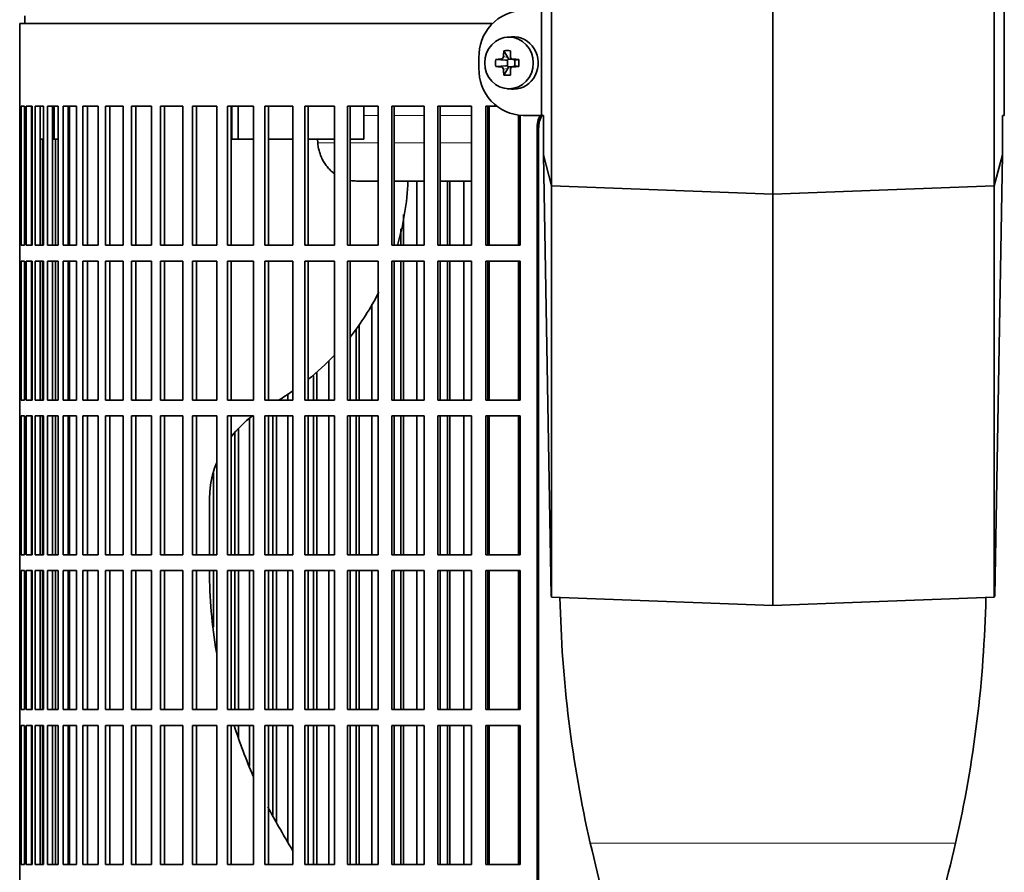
# Model space of a CAD drawing. Header units: millimetres. Extents: x 309 to 1183, y -1588 to 1614.
# Tile 11 of 20: x 315 to 503, y -5 to 157. Entities that reach past the tile are written whole.
import ezdxf

# ---------------------------------------------------------------- set-up
doc = ezdxf.new("R2010")
doc.units = ezdxf.units.MM
for name, color, linetype in [('M5X8_UNI7687', 7, 'Continuous'), ('VSI344-454_FILTR', 7, 'Continuous'), ('VSI344-454_SUPPO', 7, 'Continuous'), ('VSI344-454_TERMI', 7, 'Continuous')]:
    doc.layers.add(name, color=color, linetype=linetype)

# ---------------------------------------------------------------- blocks, each defined once
blk = doc.blocks.new('SE')
at = {"layer": 'M5X8_UNI7687', "color": 7, "linetype": 'Continuous', "lineweight": 35}
for p, q in [((409.01, 153.86), (408.16, 153.79)), ((407.52, 151.2), (408.29, 149.9)), ((405.98, 149.56), (407.82, 149.4)), ((405.98, 148.18), (407.82, 148.34)), ((408.22, 148.3), (408.22, 149.44)), ((408.39, 149.62), (409.45, 149.62)), ((409.09, 149.6), (409.68, 149.41)), ((409.68, 148.33), (409.09, 148.13)), ((409.63, 149.42), (409.63, 148.32)), ((410.36, 149.56), (409.76, 149.4)), ((410.36, 148.18), (409.76, 148.34)), ((407.52, 146.53), (408.29, 147.84)), ((409.04, 148.12), (408.39, 148.12)), ((408.16, 143.95), (409.01, 143.88))]:
    blk.add_line(p, q, dxfattribs=at)
at = {"layer": 'M5X8_UNI7687', "color": 4, "linetype": 'Continuous', "lineweight": 9}
for p, q in [((407.43, 150.08), (408.29, 149.9)), ((407.82, 149.4), (406.96, 149.58)), ((406.96, 148.16), (407.82, 148.34)), ((409.24, 149.58), (409.76, 149.4)), ((409.76, 148.34), (409.24, 148.16)), ((408.29, 147.84), (407.43, 147.66))]:
    blk.add_line(p, q, dxfattribs=at)
at = {"layer": 'M5X8_UNI7687', "color": 7, "linetype": 'Continuous', "lineweight": 35}
for centre, radius, start, end in [((406.93, 150.09), 0.507, 274.3811, 359.1806), ((409.24, 150.06), 0.476, 177.2742, 269.1642), ((417.14, 148.87), 11.19, 176.4519, 183.5481), ((376.41, 148.87), 33.96, 358.8317, 1.1683), ((406.93, 147.65), 0.507, 0.8192, 85.6192), ((409.24, 147.68), 0.476, 90.8359, 182.7257)]:
    blk.add_arc(centre, radius, start, end, dxfattribs=at)
for centre, major_axis, ratio, start_param, end_param in [((409.37, 148.87), (0, -5), 0.939693, 0, 3.218028), ((411.63, 148.87), (0, 10), 0.422618, 1.335108, 1.449667), ((410.73, 145.81), (-8.99, 2.22), 0.549436, -1.223909, -1.074217), ((411.34, 148.87), (0, 10), 0.258819, 1.335108, 1.449667), ((411.48, 148.71), (-9.99, 0.3), 0.0819, -1.099374, -0.984815), ((407.81, 149.91), (0.805, -0.118), 0.613124, 4.809424, 5.327625), ((407.81, 147.83), (0.805, 0.118), 0.613124, 0.95556, 1.473761), ((407.98, 149.87), (0.03, -0.501), 0.939258, 0.461161, 0.987959), ((407.98, 147.87), (0.03, 0.501), 0.939258, 5.295226, 5.822024), ((407.81, 149.91), (0.521, -0.505), 0.511875, 0.559691, 1.077892), ((411.48, 148.71), (-9.99, 0.3), 0.0819, -1.456192, -1.341632), ((409.76, 149.91), (0.052, 0.506), 0.51441, 3.025925, 3.331693), ((409.76, 147.83), (0.052, -0.506), 0.51441, 2.951492, 3.25726), ((411.48, 149.02), (-9.99, -0.3), 0.0819, 0.984815, 1.099374), ((411.63, 148.87), (0, -10), 0.422618, -1.449667, -1.335108), ((410.73, 151.93), (-8.99, -2.22), 0.549436, 1.074217, 1.223909), ((407.81, 147.83), (0.521, 0.505), 0.511875, 5.205293, 5.723494), ((411.34, 148.87), (0, -10), 0.258819, -1.449667, -1.335108), ((411.48, 149.02), (-9.99, -0.3), 0.0819, 1.341632, 1.456192), ((409.37, 148.87), (0, -5), 0.939693, 6.20675, 6.283185)]:
    blk.add_ellipse(centre, major_axis=major_axis, ratio=ratio, start_param=start_param, end_param=end_param, dxfattribs=at)
blk.add_ellipse((408.51, 148.87), major_axis=(0, -4.93), ratio=0.939693, dxfattribs=at)
at = {"layer": 'VSI344-454_FILTR', "color": 7, "linetype": 'Continuous', "lineweight": 35}
for p, q in [((405.33, 156.37), (315.29, 156.37)), ((315.29, 156.37), (315.29, 140.62)), ((315.29, 140.62), (315.41, 140.62)), ((315.29, 114.12), (315.29, 140.62)), ((315.41, 114.12), (315.41, 140.62)), ((315.57, 140.62), (316.18, 140.62)), ((315.57, 114.12), (315.57, 140.62)), ((316.18, 114.12), (316.18, 140.62)), ((316.55, 140.62), (317.65, 140.62)), ((316.55, 114.12), (316.55, 140.62)), ((317.54, 114.12), (317.54, 140.62)), ((317.65, 114.12), (317.65, 140.62)), ((318.22, 140.62), (319.8, 140.62)), ((318.22, 114.12), (318.22, 140.62)), ((319.19, 114.12), (319.19, 140.62)), ((319.8, 114.12), (319.8, 140.62)), ((320.57, 140.62), (322.63, 140.62)), ((320.57, 114.12), (320.57, 140.62)), ((321.53, 114.12), (321.53, 140.62)), ((322.63, 114.12), (322.63, 140.62)), ((323.6, 140.62), (326.12, 140.62)), ((323.6, 114.12), (323.6, 140.62)), ((324.53, 114.12), (324.53, 140.62)), ((326.12, 114.12), (326.12, 140.62)), ((327.29, 140.62), (330.26, 140.62)), ((327.29, 114.12), (327.29, 140.62)), ((328.19, 114.12), (328.19, 140.62)), ((330.26, 114.12), (330.26, 140.62)), ((331.61, 140.62), (335.02, 140.62)), ((331.61, 114.12), (331.61, 140.62)), ((332.49, 114.12), (332.49, 140.62)), ((335.02, 114.12), (335.02, 140.62)), ((336.56, 140.62), (340.39, 140.62)), ((336.56, 114.12), (336.56, 140.62)), ((337.4, 114.12), (337.4, 140.62)), ((340.39, 114.12), (340.39, 140.62)), ((342.1, 140.62), (346.34, 140.62)), ((342.1, 114.12), (342.1, 140.62)), ((342.9, 114.12), (342.9, 140.62)), ((346.34, 114.12), (346.34, 140.62)), ((348.21, 140.62), (352.83, 140.62)), ((348.21, 114.12), (348.21, 140.62)), ((348.97, 114.12), (348.97, 140.62)), ((352.83, 114.12), (352.83, 140.62)), ((354.86, 140.62), (359.84, 140.62)), ((354.86, 114.12), (354.86, 140.62)), ((355.57, 114.12), (355.57, 140.62)), ((359.84, 114.12), (359.84, 140.62)), ((362.02, 140.62), (367.33, 140.62)), ((362.02, 114.12), (362.02, 140.62)), ((362.67, 114.12), (362.67, 140.62)), ((367.33, 114.12), (367.33, 140.62)), ((369.64, 140.62), (375.26, 140.62)), ((369.64, 114.12), (369.64, 140.62)), ((370.25, 114.12), (370.25, 140.62)), ((375.26, 114.12), (375.26, 140.62)), ((377.71, 140.62), (383.61, 140.62)), ((377.71, 114.12), (377.71, 140.62)), ((378.25, 114.12), (378.25, 140.62)), ((383.61, 114.12), (383.61, 140.62)), ((386.16, 140.62), (392.32, 140.62)), ((386.16, 114.12), (386.16, 140.62)), ((386.65, 114.12), (386.65, 140.62)), ((392.32, 114.12), (392.32, 140.62)), ((394.97, 140.62), (401.35, 140.62)), ((394.97, 114.12), (394.97, 140.62)), ((395.4, 114.12), (395.4, 140.62)), ((401.35, 114.12), (401.35, 140.62)), ((404.09, 140.62), (406.22, 140.62)), ((404.09, 114.12), (404.09, 140.62)), ((404.45, 114.12), (404.45, 140.62)), ((410.66, 114.12), (410.66, 138.92)), ((413.85, -134.63), (413.85, 136.37)), ((414.16, -134.63), (414.16, 136.37)), ((319.62, 114.12), (319.62, 134.37)), ((322.1, 114.12), (322.1, 134.37)), ((390.98, 114.12), (390.98, 126.37)), ((396.79, 114.12), (396.79, 126.37)), ((397.25, 114.12), (397.25, 126.37)), ((399.89, 114.12), (399.89, 126.37)), ((388.43, 114.12), (388.43, 120)), ((387.92, 114.12), (387.92, 117.25)), ((315.29, 114.12), (315.41, 114.12)), ((315.29, 114.12), (315.29, 111.12)), ((315.57, 114.12), (316.18, 114.12)), ((316.55, 114.12), (317.65, 114.12)), ((318.22, 114.12), (319.8, 114.12)), ((320.57, 114.12), (322.63, 114.12)), ((323.6, 114.12), (326.12, 114.12)), ((327.29, 114.12), (330.26, 114.12)), ((331.61, 114.12), (335.02, 114.12)), ((336.56, 114.12), (340.39, 114.12)), ((342.1, 114.12), (346.34, 114.12)), ((348.21, 114.12), (352.83, 114.12)), ((354.86, 114.12), (359.84, 114.12)), ((362.02, 114.12), (367.33, 114.12)), ((369.64, 114.12), (375.26, 114.12)), ((377.71, 114.12), (383.61, 114.12)), ((386.16, 114.12), (392.32, 114.12)), ((394.97, 114.12), (401.35, 114.12)), ((404.09, 114.12), (410.66, 114.12)), ((315.29, 111.12), (315.41, 111.12)), ((315.29, 84.62), (315.29, 111.12)), ((315.41, 84.62), (315.41, 111.12)), ((315.57, 111.12), (316.18, 111.12)), ((315.57, 84.62), (315.57, 111.12)), ((316.18, 84.62), (316.18, 111.12)), ((316.55, 111.12), (317.65, 111.12)), ((316.55, 84.62), (316.55, 111.12)), ((317.54, 84.62), (317.54, 111.12)), ((317.65, 84.62), (317.65, 111.12)), ((318.22, 111.12), (319.8, 111.12)), ((318.22, 84.62), (318.22, 111.12)), ((319.19, 84.62), (319.19, 111.12)), ((319.62, 84.62), (319.62, 111.12)), ((319.8, 84.62), (319.8, 111.12)), ((320.57, 111.12), (322.63, 111.12)), ((320.57, 84.62), (320.57, 111.12)), ((321.53, 84.62), (321.53, 111.12)), ((322.1, 84.62), (322.1, 111.12)), ((322.63, 84.62), (322.63, 111.12)), ((323.6, 111.12), (326.12, 111.12)), ((323.6, 84.62), (323.6, 111.12)), ((324.53, 84.62), (324.53, 111.12)), ((326.12, 84.62), (326.12, 111.12)), ((327.29, 111.12), (330.26, 111.12)), ((327.29, 84.62), (327.29, 111.12)), ((328.19, 84.62), (328.19, 111.12)), ((330.26, 84.62), (330.26, 111.12)), ((331.61, 111.12), (335.02, 111.12)), ((331.61, 84.62), (331.61, 111.12)), ((332.49, 84.62), (332.49, 111.12)), ((335.02, 84.62), (335.02, 111.12)), ((336.56, 111.12), (340.39, 111.12)), ((336.56, 84.62), (336.56, 111.12)), ((337.4, 84.62), (337.4, 111.12)), ((340.39, 84.62), (340.39, 111.12)), ((342.1, 111.12), (346.34, 111.12)), ((342.1, 84.62), (342.1, 111.12)), ((342.9, 84.62), (342.9, 111.12)), ((346.34, 84.62), (346.34, 111.12)), ((348.21, 111.12), (352.83, 111.12)), ((348.21, 84.62), (348.21, 111.12)), ((348.97, 84.62), (348.97, 111.12)), ((352.83, 84.62), (352.83, 111.12)), ((354.86, 111.12), (359.84, 111.12)), ((354.86, 84.62), (354.86, 111.12)), ((355.57, 84.62), (355.57, 111.12)), ((359.84, 84.62), (359.84, 111.12)), ((362.02, 111.12), (367.33, 111.12)), ((362.02, 84.62), (362.02, 111.12)), ((362.67, 84.62), (362.67, 111.12)), ((367.33, 84.62), (367.33, 111.12)), ((369.64, 111.12), (375.26, 111.12)), ((369.64, 84.62), (369.64, 111.12)), ((370.25, 84.62), (370.25, 111.12)), ((375.26, 84.62), (375.26, 111.12)), ((377.71, 111.12), (383.61, 111.12)), ((377.71, 84.62), (377.71, 111.12)), ((378.25, 84.62), (378.25, 111.12)), ((383.61, 84.62), (383.61, 111.12)), ((386.16, 111.12), (392.32, 111.12)), ((386.16, 84.62), (386.16, 111.12)), ((386.65, 84.62), (386.65, 111.12)), ((387.92, 84.62), (387.92, 111.12)), ((388.43, 84.62), (388.43, 111.12)), ((390.98, 84.62), (390.98, 111.12)), ((392.32, 84.62), (392.32, 111.12)), ((394.97, 111.12), (401.35, 111.12)), ((394.97, 84.62), (394.97, 111.12)), ((395.4, 84.62), (395.4, 111.12)), ((396.79, 84.62), (396.79, 111.12)), ((397.25, 84.62), (397.25, 111.12)), ((399.89, 84.62), (399.89, 111.12)), ((401.35, 84.62), (401.35, 111.12)), ((404.09, 111.12), (410.66, 111.12)), ((404.09, 84.62), (404.09, 111.12)), ((404.45, 84.62), (404.45, 111.12)), ((410.66, 84.62), (410.66, 111.12)), ((382.4, 84.62), (382.4, 102.87)), ((379.39, 84.62), (379.39, 98.13)), ((379.96, 84.62), (379.96, 99)), ((374.2, 84.62), (374.2, 92.04)), ((371.24, 84.62), (371.24, 89.24)), ((371.87, 84.62), (371.87, 89.8)), ((315.29, 84.62), (315.41, 84.62)), ((315.29, 84.62), (315.29, 81.62)), ((315.57, 84.62), (316.18, 84.62)), ((316.55, 84.62), (317.65, 84.62)), ((318.22, 84.62), (319.8, 84.62)), ((320.57, 84.62), (322.63, 84.62)), ((323.6, 84.62), (326.12, 84.62)), ((327.29, 84.62), (330.26, 84.62)), ((331.61, 84.62), (335.02, 84.62)), ((336.56, 84.62), (340.39, 84.62)), ((342.1, 84.62), (346.34, 84.62)), ((348.21, 84.62), (352.83, 84.62)), ((354.86, 84.62), (359.84, 84.62)), ((362.02, 84.62), (367.33, 84.62)), ((366.4, 84.62), (366.4, 85.68)), ((369.64, 84.62), (375.26, 84.62)), ((377.71, 84.62), (383.61, 84.62)), ((386.16, 84.62), (392.32, 84.62)), ((394.97, 84.62), (401.35, 84.62)), ((404.09, 84.62), (410.66, 84.62)), ((315.29, 81.62), (315.41, 81.62)), ((315.29, 55.12), (315.29, 81.62)), ((315.41, 55.12), (315.41, 81.62)), ((315.57, 81.62), (316.18, 81.62)), ((315.57, 55.12), (315.57, 81.62)), ((316.18, 55.12), (316.18, 81.62)), ((316.55, 81.62), (317.65, 81.62)), ((316.55, 55.12), (316.55, 81.62)), ((317.54, 55.12), (317.54, 81.62)), ((317.65, 55.12), (317.65, 81.62)), ((318.22, 81.62), (319.8, 81.62)), ((318.22, 55.12), (318.22, 81.62)), ((319.19, 55.12), (319.19, 81.62)), ((319.62, 55.12), (319.62, 81.62)), ((319.8, 55.12), (319.8, 81.62)), ((320.57, 81.62), (322.63, 81.62)), ((320.57, 55.12), (320.57, 81.62)), ((321.53, 55.12), (321.53, 81.62)), ((322.1, 55.12), (322.1, 81.62)), ((322.63, 55.12), (322.63, 81.62)), ((323.6, 81.62), (326.12, 81.62)), ((323.6, 55.12), (323.6, 81.62)), ((324.53, 55.12), (324.53, 81.62)), ((326.12, 55.12), (326.12, 81.62)), ((327.29, 81.62), (330.26, 81.62)), ((327.29, 55.12), (327.29, 81.62)), ((328.19, 55.12), (328.19, 81.62)), ((330.26, 55.12), (330.26, 81.62)), ((331.61, 81.62), (335.02, 81.62)), ((331.61, 55.12), (331.61, 81.62)), ((332.49, 55.12), (332.49, 81.62)), ((335.02, 55.12), (335.02, 81.62)), ((336.56, 81.62), (340.39, 81.62)), ((336.56, 55.12), (336.56, 81.62)), ((337.4, 55.12), (337.4, 81.62)), ((340.39, 55.12), (340.39, 81.62)), ((342.1, 81.62), (346.34, 81.62)), ((342.1, 55.12), (342.1, 81.62)), ((342.9, 55.12), (342.9, 81.62)), ((346.34, 55.12), (346.34, 81.62)), ((348.21, 81.62), (352.83, 81.62)), ((348.21, 55.12), (348.21, 81.62)), ((348.97, 55.12), (348.97, 81.62)), ((352.83, 55.12), (352.83, 81.62)), ((354.86, 81.62), (359.84, 81.62)), ((354.86, 55.12), (354.86, 81.62)), ((355.57, 55.12), (355.57, 81.62)), ((359.06, 55.12), (359.06, 81.15)), ((359.84, 55.12), (359.84, 81.62)), ((362.02, 81.62), (367.33, 81.62)), ((362.02, 55.12), (362.02, 81.62)), ((362.67, 55.12), (362.67, 81.62)), ((363.52, 55.12), (363.52, 81.62)), ((364.21, 55.12), (364.21, 81.62)), ((366.4, 55.12), (366.4, 81.62)), ((367.33, 55.12), (367.33, 81.62)), ((369.64, 81.62), (375.26, 81.62)), ((369.64, 55.12), (369.64, 81.62)), ((370.25, 55.12), (370.25, 81.62)), ((371.24, 55.12), (371.24, 81.62)), ((371.87, 55.12), (371.87, 81.62)), ((374.2, 55.12), (374.2, 81.62)), ((375.26, 55.12), (375.26, 81.62)), ((377.71, 81.62), (383.61, 81.62)), ((377.71, 55.12), (377.71, 81.62)), ((378.25, 55.12), (378.25, 81.62)), ((379.39, 55.12), (379.39, 81.62)), ((379.96, 55.12), (379.96, 81.62)), ((382.4, 55.12), (382.4, 81.62)), ((383.61, 55.12), (383.61, 81.62)), ((386.16, 81.62), (392.32, 81.62)), ((386.16, 55.12), (386.16, 81.62)), ((386.65, 55.12), (386.65, 81.62)), ((387.92, 55.12), (387.92, 81.62)), ((388.43, 55.12), (388.43, 81.62)), ((390.98, 55.12), (390.98, 81.62)), ((392.32, 55.12), (392.32, 81.62)), ((394.97, 81.62), (401.35, 81.62)), ((394.97, 55.12), (394.97, 81.62)), ((395.4, 55.12), (395.4, 81.62)), ((396.79, 55.12), (396.79, 81.62)), ((397.25, 55.12), (397.25, 81.62)), ((399.89, 55.12), (399.89, 81.62)), ((401.35, 55.12), (401.35, 81.62)), ((404.09, 81.62), (410.66, 81.62)), ((404.09, 55.12), (404.09, 81.62)), ((404.45, 55.12), (404.45, 81.62)), ((410.66, 55.12), (410.66, 81.62)), ((357, 55.12), (357, 79.26)), ((356.27, 55.12), (356.27, 78.46)), ((352.2, 55.12), (352.2, 70.71)), ((315.29, 55.12), (315.41, 55.12)), ((315.29, 55.12), (315.29, 52.12)), ((315.57, 55.12), (316.18, 55.12)), ((316.55, 55.12), (317.65, 55.12)), ((318.22, 55.12), (319.8, 55.12)), ((320.57, 55.12), (322.63, 55.12)), ((323.6, 55.12), (326.12, 55.12)), ((327.29, 55.12), (330.26, 55.12)), ((331.61, 55.12), (335.02, 55.12)), ((336.56, 55.12), (340.39, 55.12)), ((342.1, 55.12), (346.34, 55.12)), ((348.21, 55.12), (352.83, 55.12)), ((354.86, 55.12), (359.84, 55.12)), ((362.02, 55.12), (367.33, 55.12)), ((369.64, 55.12), (375.26, 55.12)), ((377.71, 55.12), (383.61, 55.12)), ((386.16, 55.12), (392.32, 55.12)), ((394.97, 55.12), (401.35, 55.12)), ((404.09, 55.12), (410.66, 55.12)), ((315.29, 52.12), (315.41, 52.12)), ((315.29, 25.62), (315.29, 52.12)), ((315.41, 25.62), (315.41, 52.12)), ((315.57, 52.12), (316.18, 52.12)), ((315.57, 25.62), (315.57, 52.12)), ((316.18, 25.62), (316.18, 52.12)), ((316.55, 52.12), (317.65, 52.12)), ((316.55, 25.62), (316.55, 52.12)), ((317.54, 25.62), (317.54, 52.12)), ((317.65, 25.62), (317.65, 52.12)), ((318.22, 52.12), (319.8, 52.12)), ((318.22, 25.62), (318.22, 52.12)), ((319.19, 25.62), (319.19, 52.12)), ((319.62, 25.62), (319.62, 52.12)), ((319.8, 25.62), (319.8, 52.12)), ((320.57, 52.12), (322.63, 52.12)), ((320.57, 25.62), (320.57, 52.12)), ((321.53, 25.62), (321.53, 52.12)), ((322.1, 25.62), (322.1, 52.12)), ((322.63, 25.62), (322.63, 52.12)), ((323.6, 52.12), (326.12, 52.12)), ((323.6, 25.62), (323.6, 52.12)), ((324.53, 25.62), (324.53, 52.12)), ((326.12, 25.62), (326.12, 52.12)), ((327.29, 52.12), (330.26, 52.12)), ((327.29, 25.62), (327.29, 52.12)), ((328.19, 25.62), (328.19, 52.12)), ((330.26, 25.62), (330.26, 52.12)), ((331.61, 52.12), (335.02, 52.12)), ((331.61, 25.62), (331.61, 52.12)), ((332.49, 25.62), (332.49, 52.12)), ((335.02, 25.62), (335.02, 52.12)), ((336.56, 52.12), (340.39, 52.12)), ((336.56, 25.62), (336.56, 52.12)), ((337.4, 25.62), (337.4, 52.12)), ((340.39, 25.62), (340.39, 52.12)), ((342.1, 52.12), (346.34, 52.12)), ((342.1, 25.62), (342.1, 52.12)), ((342.9, 25.62), (342.9, 52.12)), ((346.34, 25.62), (346.34, 52.12)), ((348.21, 52.12), (352.83, 52.12)), ((348.21, 25.62), (348.21, 52.12)), ((348.97, 25.62), (348.97, 52.12)), ((352.2, 41.35), (352.2, 52.12)), ((352.83, 25.62), (352.83, 52.12)), ((354.86, 52.12), (359.84, 52.12)), ((354.86, 25.62), (354.86, 52.12)), ((355.57, 25.62), (355.57, 52.12)), ((356.27, 25.62), (356.27, 52.12)), ((357, 25.62), (357, 52.12)), ((359.06, 25.62), (359.06, 52.12)), ((359.84, 25.62), (359.84, 52.12)), ((362.02, 52.12), (367.33, 52.12)), ((362.02, 25.62), (362.02, 52.12)), ((362.67, 25.62), (362.67, 52.12)), ((363.52, 25.62), (363.52, 52.12)), ((364.21, 25.62), (364.21, 52.12)), ((366.4, 25.62), (366.4, 52.12)), ((367.33, 25.62), (367.33, 52.12)), ((369.64, 52.12), (375.26, 52.12)), ((369.64, 25.62), (369.64, 52.12)), ((370.25, 25.62), (370.25, 52.12)), ((371.24, 25.62), (371.24, 52.12)), ((371.87, 25.62), (371.87, 52.12)), ((374.2, 25.62), (374.2, 52.12)), ((375.26, 25.62), (375.26, 52.12)), ((377.71, 52.12), (383.61, 52.12)), ((377.71, 25.62), (377.71, 52.12)), ((378.25, 25.62), (378.25, 52.12)), ((379.39, 25.62), (379.39, 52.12)), ((379.96, 25.62), (379.96, 52.12)), ((382.4, 25.62), (382.4, 52.12)), ((383.61, 25.62), (383.61, 52.12)), ((386.16, 52.12), (392.32, 52.12)), ((386.16, 25.62), (386.16, 52.12)), ((386.65, 25.62), (386.65, 52.12)), ((387.92, 25.62), (387.92, 52.12)), ((388.43, 25.62), (388.43, 52.12)), ((390.98, 25.62), (390.98, 52.12)), ((392.32, 25.62), (392.32, 52.12)), ((394.97, 52.12), (401.35, 52.12)), ((394.97, 25.62), (394.97, 52.12)), ((395.4, 25.62), (395.4, 52.12)), ((396.79, 25.62), (396.79, 52.12)), ((397.25, 25.62), (397.25, 52.12)), ((399.89, 25.62), (399.89, 52.12)), ((401.35, 25.62), (401.35, 52.12)), ((404.09, 52.12), (410.66, 52.12)), ((404.09, 25.62), (404.09, 52.12)), ((404.45, 25.62), (404.45, 52.12)), ((410.66, 25.62), (410.66, 52.12)), ((315.29, 25.62), (315.41, 25.62)), ((315.29, 25.62), (315.29, 22.62)), ((315.57, 25.62), (316.18, 25.62)), ((316.55, 25.62), (317.65, 25.62)), ((318.22, 25.62), (319.8, 25.62)), ((320.57, 25.62), (322.63, 25.62)), ((323.6, 25.62), (326.12, 25.62)), ((327.29, 25.62), (330.26, 25.62)), ((331.61, 25.62), (335.02, 25.62)), ((336.56, 25.62), (340.39, 25.62)), ((342.1, 25.62), (346.34, 25.62)), ((348.21, 25.62), (352.83, 25.62)), ((354.86, 25.62), (359.84, 25.62)), ((362.02, 25.62), (367.33, 25.62)), ((369.64, 25.62), (375.26, 25.62)), ((377.71, 25.62), (383.61, 25.62)), ((386.16, 25.62), (392.32, 25.62)), ((394.97, 25.62), (401.35, 25.62)), ((404.09, 25.62), (410.66, 25.62)), ((315.29, 22.62), (315.41, 22.62)), ((315.29, -3.88), (315.29, 22.62)), ((315.41, -3.88), (315.41, 22.62)), ((315.57, 22.62), (316.18, 22.62)), ((315.57, -3.88), (315.57, 22.62)), ((316.18, -3.88), (316.18, 22.62)), ((316.55, 22.62), (317.65, 22.62)), ((316.55, -3.88), (316.55, 22.62)), ((317.54, -3.88), (317.54, 22.62)), ((317.65, -3.88), (317.65, 22.62)), ((318.22, 22.62), (319.8, 22.62)), ((318.22, -3.88), (318.22, 22.62)), ((319.19, -3.88), (319.19, 22.62)), ((319.62, -3.88), (319.62, 22.62)), ((319.8, -3.88), (319.8, 22.62)), ((320.57, 22.62), (322.63, 22.62)), ((320.57, -3.88), (320.57, 22.62)), ((321.53, -3.88), (321.53, 22.62)), ((322.1, -3.88), (322.1, 22.62)), ((322.63, -3.88), (322.63, 22.62)), ((323.6, 22.62), (326.12, 22.62)), ((323.6, -3.88), (323.6, 22.62)), ((324.53, -3.88), (324.53, 22.62)), ((326.12, -3.88), (326.12, 22.62)), ((327.29, 22.62), (330.26, 22.62)), ((327.29, -3.88), (327.29, 22.62)), ((328.19, -3.88), (328.19, 22.62)), ((330.26, -3.88), (330.26, 22.62)), ((331.61, 22.62), (335.02, 22.62)), ((331.61, -3.88), (331.61, 22.62)), ((332.49, -3.88), (332.49, 22.62)), ((335.02, -3.88), (335.02, 22.62)), ((336.56, 22.62), (340.39, 22.62)), ((336.56, -3.88), (336.56, 22.62)), ((337.4, -3.88), (337.4, 22.62)), ((340.39, -3.88), (340.39, 22.62)), ((342.1, 22.62), (346.34, 22.62)), ((342.1, -3.88), (342.1, 22.62)), ((342.9, -3.88), (342.9, 22.62)), ((346.34, -3.88), (346.34, 22.62)), ((348.21, 22.62), (352.83, 22.62)), ((348.21, -3.88), (348.21, 22.62)), ((348.97, -3.88), (348.97, 22.62)), ((352.83, -3.88), (352.83, 22.62)), ((354.86, 22.62), (359.84, 22.62)), ((354.86, -3.88), (354.86, 22.62)), ((355.57, -3.88), (355.57, 22.62)), ((357, 20.18), (357, 22.62)), ((359.06, 14.88), (359.06, 22.62)), ((359.84, -3.88), (359.84, 22.62)), ((362.02, 22.62), (367.33, 22.62)), ((362.02, -3.88), (362.02, 22.62)), ((362.67, -3.88), (362.67, 22.62)), ((363.52, 5.48), (363.52, 22.62)), ((364.21, 4.16), (364.21, 22.62)), ((366.4, 0.27), (366.4, 22.62)), ((367.33, -3.88), (367.33, 22.62)), ((369.64, 22.62), (375.26, 22.62)), ((369.64, -3.88), (369.64, 22.62)), ((370.25, -3.88), (370.25, 22.62)), ((371.24, -3.88), (371.24, 22.62)), ((371.87, -3.88), (371.87, 22.62)), ((374.2, -3.88), (374.2, 22.62)), ((375.26, -3.88), (375.26, 22.62)), ((377.71, 22.62), (383.61, 22.62)), ((377.71, -3.88), (377.71, 22.62)), ((378.25, -3.88), (378.25, 22.62)), ((379.39, -3.88), (379.39, 22.62)), ((379.96, -3.88), (379.96, 22.62)), ((382.4, -3.88), (382.4, 22.62)), ((383.61, -3.88), (383.61, 22.62)), ((386.16, 22.62), (392.32, 22.62)), ((386.16, -3.88), (386.16, 22.62)), ((386.65, -3.88), (386.65, 22.62)), ((387.92, -3.88), (387.92, 22.62)), ((388.43, -3.88), (388.43, 22.62)), ((390.98, -3.88), (390.98, 22.62)), ((392.32, -3.88), (392.32, 22.62)), ((394.97, 22.62), (401.35, 22.62)), ((394.97, -3.88), (394.97, 22.62)), ((395.4, -3.88), (395.4, 22.62)), ((396.79, -3.88), (396.79, 22.62)), ((397.25, -3.88), (397.25, 22.62)), ((399.89, -3.88), (399.89, 22.62)), ((401.35, -3.88), (401.35, 22.62)), ((404.09, 22.62), (410.66, 22.62)), ((404.09, -3.88), (404.09, 22.62)), ((404.45, -3.88), (404.45, 22.62)), ((410.66, -3.88), (410.66, 22.62)), ((315.29, -3.88), (315.41, -3.88)), ((315.29, -3.88), (315.29, -6.88)), ((315.57, -3.88), (316.18, -3.88)), ((316.55, -3.88), (317.65, -3.88)), ((318.22, -3.88), (319.8, -3.88)), ((320.57, -3.88), (322.63, -3.88)), ((323.6, -3.88), (326.12, -3.88)), ((327.29, -3.88), (330.26, -3.88)), ((331.61, -3.88), (335.02, -3.88)), ((336.56, -3.88), (340.39, -3.88)), ((342.1, -3.88), (346.34, -3.88)), ((348.21, -3.88), (352.83, -3.88)), ((354.86, -3.88), (359.84, -3.88)), ((362.02, -3.88), (367.33, -3.88)), ((369.64, -3.88), (375.26, -3.88)), ((377.71, -3.88), (383.61, -3.88)), ((386.16, -3.88), (392.32, -3.88)), ((394.97, -3.88), (401.35, -3.88)), ((404.09, -3.88), (410.66, -3.88))]:
    blk.add_line(p, q, dxfattribs=at)
at = {"layer": 'VSI344-454_FILTR', "color": 4, "linetype": 'Continuous', "lineweight": 9}
blk.add_line((413.85, 136.37), (414.16, 136.37), dxfattribs=at)
at = {"layer": 'VSI344-454_FILTR', "color": 7, "linetype": 'Continuous', "lineweight": 35}
for centre, start, end in [((418.73, 136.49), 150.0949, 181.3903), ((419.04, 136.49), 148.6943, 181.3906)]:
    blk.add_arc(centre, 4.88, start, end, dxfattribs=at)
at = {"layer": 'VSI344-454_SUPPO', "color": 7, "linetype": 'Continuous', "lineweight": 35}
for p, q in [((316.29, 157.87), (316.29, 156.37)), ((321.88, 134.37), (321.88, 140.62)), ((324.78, 114.12), (324.78, 140.62)), ((355.72, 134.37), (355.72, 140.62)), ((356.93, 134.37), (356.93, 140.62)), ((380.84, 134.37), (380.84, 140.62)), ((404.72, 114.12), (404.72, 140.62)), ((410.32, 114.12), (410.32, 138.96)), ((317.54, 134.37), (317.65, 134.37)), ((319.19, 134.37), (319.8, 134.37)), ((321.53, 134.37), (321.88, 134.37)), ((321.88, 134.37), (322.63, 134.37)), ((324.53, 134.37), (324.78, 134.37)), ((355.72, 134.37), (356.93, 134.37)), ((356.93, 134.37), (359.84, 134.37)), ((362.67, 134.37), (367.33, 134.37)), ((370.25, 134.37), (375.26, 134.37)), ((372.07, 133.67), (372.01, 134.37)), ((378.25, 134.37), (380.84, 134.37)), ((379.43, 126.37), (383.61, 126.37)), ((386.65, 126.37), (392.32, 126.37)), ((395.4, 126.37), (401.35, 126.37)), ((404.45, 126.37), (404.72, 126.37)), ((324.78, 84.62), (324.78, 111.12)), ((404.72, 84.62), (404.72, 111.12)), ((410.32, 84.62), (410.32, 111.12)), ((324.78, 55.12), (324.78, 81.62)), ((404.72, 55.12), (404.72, 81.62)), ((410.32, 55.12), (410.32, 81.62)), ((351.43, 55.12), (351.43, 65.02)), ((324.78, 25.62), (324.78, 52.12)), ((404.72, 25.62), (404.72, 52.12)), ((410.32, 25.62), (410.32, 52.12)), ((324.78, -3.88), (324.78, 22.62)), ((404.72, -3.88), (404.72, 22.62)), ((410.32, -3.88), (410.32, 22.62))]:
    blk.add_line(p, q, dxfattribs=at)
at = {"layer": 'VSI344-454_SUPPO', "color": 4, "linetype": 'Continuous', "lineweight": 9}
for p, q in [((383.61, 138.89), (380.84, 138.89)), ((392.32, 138.89), (386.65, 138.89)), ((401.35, 138.89), (395.4, 138.89)), ((404.72, 138.89), (404.45, 138.89)), ((372.07, 133.67), (375.26, 133.67)), ((378.25, 133.67), (383.61, 133.67)), ((386.65, 133.67), (392.32, 133.67)), ((395.4, 133.67), (401.35, 133.67)), ((404.45, 133.67), (404.72, 133.67)), ((424, 0.18), (493.58, 0.18))]:
    blk.add_line(p, q, dxfattribs=at)
at = {"layer": 'VSI344-454_SUPPO', "color": 7, "linetype": 'Continuous', "lineweight": 35}
for centre, radius, start, end in [((337.89, 128.52), 51.42, 343.6858, 357.6009), ((337.89, 128.52), 51.42, 321.6848, 332.9953), ((337.89, 128.52), 51.42, 308.9404, 316.5149), ((337.89, 128.52), 51.42, 301.3156, 304.8529), ((371.58, 65.36), 20.16, 126.3265, 142.6276), ((371.58, 65.36), 20.16, 159.0279, 180.9633), ((451.2, 52.95), 99.78, 180.4751, 189.4647), ((649.63, 51.79), 231.46, 181.1914, 192.8853), ((267.95, 51.79), 231.46, 347.1147, 358.8086), ((451.2, 52.95), 99.78, 197.7135, 203.6199), ((451.2, 52.95), 99.78, 207.3757, 209.8032)]:
    blk.add_arc(centre, radius, start, end, dxfattribs=at)
blk.add_open_spline([(372.07, 133.67), (372.1, 133.38), (372.16, 132.8), (372.37, 131.94), (372.67, 131.09), (373.06, 130.27), (373.55, 129.49), (374.13, 128.76), (374.71, 128.19), (375.1, 127.88), (375.25, 127.77)], degree=3, knots=[0, 0, 0, 0, 0.0417365, 0.0843208, 0.127753, 0.1720331, 0.2171609, 0.2631364, 0.3099596, 0.3384804, 0.3384804, 0.3384804, 0.3384804], dxfattribs=at)
for points in [[(378.24, 126.48), (378.67, 126.4), (379.11, 126.37), (379.55, 126.37)], [(367.33, -1.33), (366.43, 0.23), (365.53, 1.79), (364.62, 3.36)], [(438.65, -60.92), (437.15, -54.68), (434.06, -41.83), (429.18, -21.46), (425.75, -7.16), (424, 0.18)], [(478.93, -60.92), (480.43, -54.68), (483.51, -41.83), (488.39, -21.46), (491.82, -7.16), (493.58, 0.18)]]:
    blk.add_open_spline(points, degree=3, dxfattribs=at)
at = {"layer": 'VSI344-454_TERMI', "color": 7, "linetype": 'Continuous', "lineweight": 35}
for p, q in [((414.7, 138.87), (414.7, 158.87)), ((416.61, 125.46), (416.61, 158.87)), ((458.79, 123.87), (458.79, 158.87)), ((500.97, 125.46), (500.97, 158.87)), ((502.88, 158.87), (502.88, 138.87)), ((402.79, 149.87), (402.79, 147.87)), ((411.19, 138.87), (414.7, 138.87)), ((414.7, 138.87), (415.06, 138.87)), ((415.06, 131.38), (415.06, 138.87)), ((502.51, 131.38), (502.51, 138.87)), ((502.88, 138.87), (502.51, 138.87)), ((415.06, 131.38), (416.61, 125.46)), ((416.53, 47.34), (415.06, 131.38)), ((500.97, 125.46), (502.51, 131.38)), ((501.04, 47.34), (502.51, 131.38)), ((416.61, 125.46), (458.79, 123.87)), ((416.61, 125.46), (416.61, 47.05)), ((458.79, 123.87), (500.97, 125.46)), ((458.79, 123.87), (458.79, 45.46)), ((500.97, 125.46), (500.97, 47.05)), ((416.61, 47.05), (416.53, 47.34)), ((458.79, 45.46), (416.61, 47.05)), ((500.97, 47.05), (458.79, 45.46)), ((501.04, 47.34), (500.97, 47.05))]:
    blk.add_line(p, q, dxfattribs=at)
for centre, radius, start, end in [((411.47, 150.19), 8.69, 91.8252, 182.088), ((411.45, 147.53), 8.67, 177.781, 268.3058)]:
    blk.add_arc(centre, radius, start, end, dxfattribs=at)

msp = doc.modelspace()

# ---------------------------------------------------------------- block references
msp.add_blockref('SE', (0, 0))

doc.saveas('drawing.dxf')
